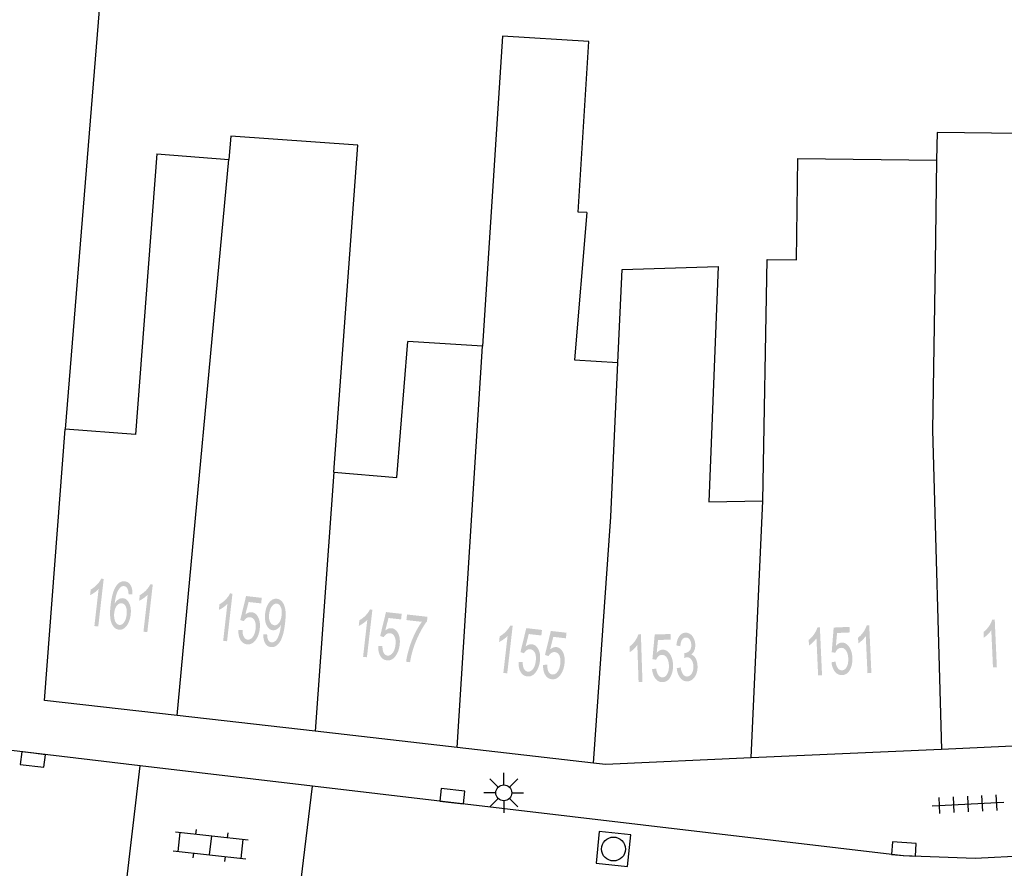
# Model space of a CAD drawing. Header units: metres. Extents: x 134521 to 134907, y 396000 to 396359.
# Tile 33 of 101: x 134552 to 134583, y 396278 to 396305. Entities that reach past the tile are written whole.
import ezdxf

# ---------------------------------------------------------------- set-up
doc = ezdxf.new("R2010")
doc.units = ezdxf.units.M
doc.header["$MEASUREMENT"] = 0

msp = doc.modelspace()

# ---------------------------------------------------------------- hatches: boundary and pattern name
at = {"linetype": 'Continuous', "lineweight": 0}
h = msp.add_hatch(color=251, dxfattribs=at)
edge = h.paths.add_edge_path()
edge.add_line((134554.739, 396285.533), (134554.617, 396285.547))
edge.add_line((134554.617, 396285.547), (134554.75, 396286.712))
edge.add_spline(control_points=[(134554.75, 396286.712), (134554.699, 396286.655), (134554.62, 396286.6), (134554.542, 396286.545), (134554.481, 396286.52)], knot_values=[0, 0, 0, 0.5, 0.5, 1, 1, 1], degree=2, periodic=0)
edge.add_line((134554.481, 396286.52), (134554.502, 396286.697))
edge.add_spline(control_points=[(134554.502, 396286.697), (134554.612, 396286.757), (134554.7, 396286.851), (134554.789, 396286.945), (134554.832, 396287.038)], knot_values=[0, 0, 0, 0.5, 0.5, 1, 1, 1], degree=2, periodic=0)
edge.add_line((134554.832, 396287.038), (134554.91, 396287.029))
edge.add_line((134554.91, 396287.029), (134554.739, 396285.533))
h = msp.add_hatch(color=251, dxfattribs=at)
edge = h.paths.add_edge_path()
edge.add_line((134555.814, 396286.549), (134555.691, 396286.548))
edge.add_spline(control_points=[(134555.691, 396286.548), (134555.687, 396286.658), (134555.663, 396286.711), (134555.623, 396286.795), (134555.55, 396286.804), (134555.491, 396286.81), (134555.441, 396286.767), (134555.377, 396286.71), (134555.329, 396286.593), (134555.282, 396286.476), (134555.255, 396286.252), (134555.311, 396286.348), (134555.38, 396286.389), (134555.45, 396286.431), (134555.52, 396286.423), (134555.642, 396286.409), (134555.712, 396286.264), (134555.783, 396286.12), (134555.758, 396285.906), (134555.742, 396285.766), (134555.688, 396285.65), (134555.634, 396285.535), (134555.556, 396285.479), (134555.478, 396285.423), (134555.388, 396285.433), (134555.236, 396285.451), (134555.159, 396285.63), (134555.082, 396285.809), (134555.126, 396286.195), (134555.176, 396286.627), (134555.305, 396286.811), (134555.417, 396286.971), (134555.574, 396286.953), (134555.692, 396286.939), (134555.755, 396286.832), (134555.819, 396286.725), (134555.814, 396286.549)], knot_values=[0, 0, 0, 0.055556, 0.055556, 0.111111, 0.111111, 0.166667, 0.166667, 0.222222, 0.222222, 0.277778, 0.277778, 0.333333, 0.333333, 0.388889, 0.388889, 0.444444, 0.444444, 0.5, 0.5, 0.555556, 0.555556, 0.611111, 0.611111, 0.666667, 0.666667, 0.722222, 0.722222, 0.777778, 0.777778, 0.833333, 0.833333, 0.888889, 0.888889, 0.944444, 0.944444, 1, 1, 1], degree=2, periodic=0)
edge = h.paths.add_edge_path(flags=16)
edge.add_spline(control_points=[(134555.242, 396285.964), (134555.231, 396285.87), (134555.247, 396285.78), (134555.264, 396285.691), (134555.307, 396285.64), (134555.35, 396285.589), (134555.403, 396285.583), (134555.481, 396285.574), (134555.547, 396285.662), (134555.613, 396285.749), (134555.631, 396285.91), (134555.649, 396286.064), (134555.604, 396286.159), (134555.56, 396286.255), (134555.476, 396286.264), (134555.394, 396286.274), (134555.326, 396286.191), (134555.258, 396286.109), (134555.242, 396285.964)], knot_values=[0, 0, 0, 0.111111, 0.111111, 0.222222, 0.222222, 0.333333, 0.333333, 0.444444, 0.444444, 0.555556, 0.555556, 0.666667, 0.666667, 0.777778, 0.777778, 0.888889, 0.888889, 1, 1, 1], degree=2, periodic=0)
h = msp.add_hatch(color=251, dxfattribs=at)
edge = h.paths.add_edge_path()
edge.add_line((134556.282, 396285.356), (134556.16, 396285.37))
edge.add_line((134556.16, 396285.37), (134556.294, 396286.535))
edge.add_spline(control_points=[(134556.294, 396286.535), (134556.242, 396286.478), (134556.164, 396286.423), (134556.085, 396286.368), (134556.024, 396286.343)], knot_values=[0, 0, 0, 0.5, 0.5, 1, 1, 1], degree=2, periodic=0)
edge.add_line((134556.024, 396286.343), (134556.045, 396286.52))
edge.add_spline(control_points=[(134556.045, 396286.52), (134556.155, 396286.58), (134556.244, 396286.674), (134556.332, 396286.768), (134556.375, 396286.861)], knot_values=[0, 0, 0, 0.5, 0.5, 1, 1, 1], degree=2, periodic=0)
edge.add_line((134556.375, 396286.861), (134556.453, 396286.852))
edge.add_line((134556.453, 396286.852), (134556.282, 396285.356))
h = msp.add_hatch(color=251, dxfattribs=at)
edge = h.paths.add_edge_path()
edge.add_line((134558.789, 396285.069), (134558.667, 396285.083))
edge.add_line((134558.667, 396285.083), (134558.8, 396286.249))
edge.add_spline(control_points=[(134558.8, 396286.249), (134558.749, 396286.191), (134558.671, 396286.136), (134558.592, 396286.081), (134558.531, 396286.056)], knot_values=[0, 0, 0, 0.5, 0.5, 1, 1, 1], degree=2, periodic=0)
edge.add_line((134558.531, 396286.056), (134558.552, 396286.233))
edge.add_spline(control_points=[(134558.552, 396286.233), (134558.662, 396286.293), (134558.75, 396286.387), (134558.839, 396286.481), (134558.882, 396286.574)], knot_values=[0, 0, 0, 0.5, 0.5, 1, 1, 1], degree=2, periodic=0)
edge.add_line((134558.882, 396286.574), (134558.96, 396286.565))
edge.add_line((134558.96, 396286.565), (134558.789, 396285.069))
h = msp.add_hatch(color=251, dxfattribs=at)
edge = h.paths.add_edge_path()
edge.add_line((134559.146, 396285.424), (134559.276, 396285.425))
edge.add_spline(control_points=[(134559.276, 396285.425), (134559.274, 396285.283), (134559.318, 396285.207), (134559.361, 396285.13), (134559.435, 396285.121), (134559.524, 396285.111), (134559.596, 396285.204), (134559.668, 396285.297), (134559.687, 396285.462), (134559.705, 396285.619), (134559.657, 396285.716), (134559.609, 396285.814), (134559.514, 396285.825), (134559.454, 396285.832), (134559.402, 396285.797), (134559.351, 396285.762), (134559.316, 396285.7)], knot_values=[0, 0, 0, 0.125, 0.125, 0.25, 0.25, 0.375, 0.375, 0.5, 0.5, 0.625, 0.625, 0.75, 0.75, 0.875, 0.875, 1, 1, 1], degree=2, periodic=0)
edge.add_line((134559.316, 396285.7), (134559.204, 396285.736))
edge.add_line((134559.204, 396285.736), (134559.388, 396286.491))
edge.add_line((134559.388, 396286.491), (134559.882, 396286.434))
edge.add_line((134559.882, 396286.434), (134559.862, 396286.259))
edge.add_line((134559.862, 396286.259), (134559.466, 396286.304))
edge.add_line((134559.466, 396286.304), (134559.366, 396285.911))
edge.add_spline(control_points=[(134559.366, 396285.911), (134559.466, 396285.994), (134559.565, 396285.982), (134559.695, 396285.967), (134559.769, 396285.822), (134559.843, 396285.676), (134559.818, 396285.464), (134559.795, 396285.261), (134559.699, 396285.123), (134559.583, 396284.953), (134559.418, 396284.972), (134559.282, 396284.987), (134559.21, 396285.111), (134559.137, 396285.234), (134559.146, 396285.424)], knot_values=[0, 0, 0, 0.142857, 0.142857, 0.285714, 0.285714, 0.428571, 0.428571, 0.571429, 0.571429, 0.714286, 0.714286, 0.857143, 0.857143, 1, 1, 1], degree=2, periodic=0)
h = msp.add_hatch(color=251, dxfattribs=at)
edge = h.paths.add_edge_path()
edge.add_line((134559.931, 396285.288), (134560.05, 396285.29))
edge.add_spline(control_points=[(134560.05, 396285.29), (134560.051, 396285.164), (134560.086, 396285.104), (134560.122, 396285.043), (134560.187, 396285.035), (134560.244, 396285.029), (134560.29, 396285.063), (134560.337, 396285.096), (134560.372, 396285.158), (134560.406, 396285.219), (134560.437, 396285.327), (134560.468, 396285.435), (134560.481, 396285.549), (134560.482, 396285.561), (134560.484, 396285.585), (134560.438, 396285.502), (134560.368, 396285.455), (134560.299, 396285.408), (134560.225, 396285.416), (134560.102, 396285.431), (134560.032, 396285.574), (134559.962, 396285.718), (134559.987, 396285.938), (134560.013, 396286.164), (134560.118, 396286.292), (134560.223, 396286.42), (134560.357, 396286.405), (134560.454, 396286.394), (134560.525, 396286.306), (134560.596, 396286.219), (134560.621, 396286.069), (134560.646, 396285.92), (134560.615, 396285.645), (134560.582, 396285.36), (134560.521, 396285.195), (134560.461, 396285.031), (134560.369, 396284.952), (134560.277, 396284.873), (134560.167, 396284.886), (134560.051, 396284.899), (134559.988, 396285.005), (134559.926, 396285.11), (134559.931, 396285.288)], knot_values=[0, 0, 0, 0.047619, 0.047619, 0.095238, 0.095238, 0.142857, 0.142857, 0.190476, 0.190476, 0.238095, 0.238095, 0.285714, 0.285714, 0.333333, 0.333333, 0.380952, 0.380952, 0.428571, 0.428571, 0.47619, 0.47619, 0.52381, 0.52381, 0.571429, 0.571429, 0.619048, 0.619048, 0.666667, 0.666667, 0.714286, 0.714286, 0.761905, 0.761905, 0.809524, 0.809524, 0.857143, 0.857143, 0.904762, 0.904762, 0.952381, 0.952381, 1, 1, 1], degree=2, periodic=0)
edge = h.paths.add_edge_path(flags=16)
edge.add_spline(control_points=[(134560.505, 396285.888), (134560.523, 396286.045), (134560.478, 396286.144), (134560.433, 396286.243), (134560.354, 396286.252), (134560.273, 396286.261), (134560.202, 396286.169), (134560.13, 396286.076), (134560.112, 396285.917), (134560.096, 396285.775), (134560.142, 396285.679), (134560.189, 396285.584), (134560.273, 396285.574), (134560.358, 396285.565), (134560.422, 396285.647), (134560.487, 396285.73), (134560.505, 396285.888)], knot_values=[0, 0, 0, 0.125, 0.125, 0.25, 0.25, 0.375, 0.375, 0.5, 0.5, 0.625, 0.625, 0.75, 0.75, 0.875, 0.875, 1, 1, 1], degree=2, periodic=0)
h = msp.add_hatch(color=251, dxfattribs=at)
edge = h.paths.add_edge_path()
edge.add_line((134563.188, 396284.566), (134563.067, 396284.58))
edge.add_line((134563.067, 396284.58), (134563.2, 396285.746))
edge.add_spline(control_points=[(134563.2, 396285.746), (134563.149, 396285.688), (134563.07, 396285.633), (134562.992, 396285.578), (134562.931, 396285.553)], knot_values=[0, 0, 0, 0.5, 0.5, 1, 1, 1], degree=2, periodic=0)
edge.add_line((134562.931, 396285.553), (134562.951, 396285.73))
edge.add_spline(control_points=[(134562.951, 396285.73), (134563.062, 396285.79), (134563.15, 396285.884), (134563.239, 396285.978), (134563.282, 396286.071)], knot_values=[0, 0, 0, 0.5, 0.5, 1, 1, 1], degree=2, periodic=0)
edge.add_line((134563.282, 396286.071), (134563.36, 396286.062))
edge.add_line((134563.36, 396286.062), (134563.188, 396284.566))
h = msp.add_hatch(color=251, dxfattribs=at)
edge = h.paths.add_edge_path()
edge.add_line((134563.546, 396284.921), (134563.676, 396284.922))
edge.add_spline(control_points=[(134563.676, 396284.922), (134563.674, 396284.78), (134563.718, 396284.703), (134563.761, 396284.627), (134563.835, 396284.618), (134563.923, 396284.608), (134563.996, 396284.701), (134564.068, 396284.794), (134564.087, 396284.959), (134564.105, 396285.116), (134564.057, 396285.213), (134564.009, 396285.311), (134563.913, 396285.322), (134563.854, 396285.328), (134563.802, 396285.293), (134563.75, 396285.258), (134563.716, 396285.197)], knot_values=[0, 0, 0, 0.125, 0.125, 0.25, 0.25, 0.375, 0.375, 0.5, 0.5, 0.625, 0.625, 0.75, 0.75, 0.875, 0.875, 1, 1, 1], degree=2, periodic=0)
edge.add_line((134563.716, 396285.197), (134563.604, 396285.233))
edge.add_line((134563.604, 396285.233), (134563.788, 396285.987))
edge.add_line((134563.788, 396285.987), (134564.282, 396285.931))
edge.add_line((134564.282, 396285.931), (134564.262, 396285.756))
edge.add_line((134564.262, 396285.756), (134563.866, 396285.801))
edge.add_line((134563.866, 396285.801), (134563.766, 396285.407))
edge.add_spline(control_points=[(134563.766, 396285.407), (134563.866, 396285.491), (134563.965, 396285.479), (134564.095, 396285.464), (134564.169, 396285.319), (134564.242, 396285.173), (134564.218, 396284.961), (134564.195, 396284.758), (134564.099, 396284.62), (134563.983, 396284.449), (134563.818, 396284.468), (134563.682, 396284.484), (134563.609, 396284.608), (134563.537, 396284.731), (134563.546, 396284.921)], knot_values=[0, 0, 0, 0.142857, 0.142857, 0.285714, 0.285714, 0.428571, 0.428571, 0.571429, 0.571429, 0.714286, 0.714286, 0.857143, 0.857143, 1, 1, 1], degree=2, periodic=0)
h = msp.add_hatch(color=251, dxfattribs=at)
edge = h.paths.add_edge_path()
edge.add_line((134564.43, 396285.735), (134564.45, 396285.911))
edge.add_line((134564.45, 396285.911), (134565.093, 396285.838))
edge.add_line((134565.093, 396285.838), (134565.076, 396285.695))
edge.add_spline(control_points=[(134565.076, 396285.695), (134564.964, 396285.555), (134564.842, 396285.314), (134564.72, 396285.074), (134564.639, 396284.814), (134564.581, 396284.632), (134564.545, 396284.41)], knot_values=[0, 0, 0, 0.333333, 0.333333, 0.666667, 0.666667, 1, 1, 1], degree=2, periodic=0)
edge.add_line((134564.545, 396284.41), (134564.42, 396284.425))
edge.add_spline(control_points=[(134564.42, 396284.425), (134564.442, 396284.6), (134564.515, 396284.844), (134564.587, 396285.088), (134564.696, 396285.31), (134564.805, 396285.532), (134564.916, 396285.68)], knot_values=[0, 0, 0, 0.333333, 0.333333, 0.666667, 0.666667, 1, 1, 1], degree=2, periodic=0)
edge.add_line((134564.916, 396285.68), (134564.43, 396285.735))
h = msp.add_hatch(color=251, dxfattribs=at)
edge = h.paths.add_edge_path()
edge.add_line((134582.999, 396284.249), (134582.877, 396284.244))
edge.add_line((134582.877, 396284.244), (134582.824, 396285.416))
edge.add_spline(control_points=[(134582.824, 396285.416), (134582.782, 396285.351), (134582.713, 396285.284), (134582.645, 396285.217), (134582.589, 396285.183)], knot_values=[0, 0, 0, 0.5, 0.5, 1, 1, 1], degree=2, periodic=0)
edge.add_line((134582.589, 396285.183), (134582.581, 396285.361))
edge.add_spline(control_points=[(134582.581, 396285.361), (134582.68, 396285.438), (134582.753, 396285.545), (134582.825, 396285.651), (134582.853, 396285.75)], knot_values=[0, 0, 0, 0.5, 0.5, 1, 1, 1], degree=2, periodic=0)
edge.add_line((134582.853, 396285.75), (134582.932, 396285.754))
edge.add_line((134582.932, 396285.754), (134582.999, 396284.249))
h = msp.add_hatch(color=251, dxfattribs=at)
edge = h.paths.add_edge_path()
edge.add_line((134567.601, 396284.06), (134567.479, 396284.074))
edge.add_line((134567.479, 396284.074), (134567.612, 396285.24))
edge.add_spline(control_points=[(134567.612, 396285.24), (134567.561, 396285.182), (134567.482, 396285.127), (134567.404, 396285.072), (134567.343, 396285.047)], knot_values=[0, 0, 0, 0.5, 0.5, 1, 1, 1], degree=2, periodic=0)
edge.add_line((134567.343, 396285.047), (134567.364, 396285.224))
edge.add_spline(control_points=[(134567.364, 396285.224), (134567.474, 396285.285), (134567.562, 396285.379), (134567.651, 396285.472), (134567.694, 396285.565)], knot_values=[0, 0, 0, 0.5, 0.5, 1, 1, 1], degree=2, periodic=0)
edge.add_line((134567.694, 396285.565), (134567.772, 396285.556))
edge.add_line((134567.772, 396285.556), (134567.601, 396284.06))
h = msp.add_hatch(color=251, dxfattribs=at)
edge = h.paths.add_edge_path()
edge.add_line((134567.958, 396284.415), (134568.088, 396284.416))
edge.add_spline(control_points=[(134568.088, 396284.416), (134568.086, 396284.274), (134568.13, 396284.198), (134568.173, 396284.121), (134568.247, 396284.113), (134568.336, 396284.103), (134568.408, 396284.196), (134568.48, 396284.288), (134568.499, 396284.454), (134568.517, 396284.61), (134568.469, 396284.708), (134568.421, 396284.805), (134568.326, 396284.816), (134568.266, 396284.823), (134568.214, 396284.788), (134568.162, 396284.753), (134568.128, 396284.691)], knot_values=[0, 0, 0, 0.125, 0.125, 0.25, 0.25, 0.375, 0.375, 0.5, 0.5, 0.625, 0.625, 0.75, 0.75, 0.875, 0.875, 1, 1, 1], degree=2, periodic=0)
edge.add_line((134568.128, 396284.691), (134568.016, 396284.727))
edge.add_line((134568.016, 396284.727), (134568.2, 396285.482))
edge.add_line((134568.2, 396285.482), (134568.694, 396285.425))
edge.add_line((134568.694, 396285.425), (134568.674, 396285.25))
edge.add_line((134568.674, 396285.25), (134568.278, 396285.296))
edge.add_line((134568.278, 396285.296), (134568.178, 396284.902))
edge.add_spline(control_points=[(134568.178, 396284.902), (134568.278, 396284.985), (134568.377, 396284.974), (134568.507, 396284.959), (134568.581, 396284.813), (134568.655, 396284.668), (134568.63, 396284.455), (134568.607, 396284.253), (134568.511, 396284.114), (134568.395, 396283.944), (134568.23, 396283.963), (134568.094, 396283.978), (134568.022, 396284.102), (134567.949, 396284.226), (134567.958, 396284.415)], knot_values=[0, 0, 0, 0.142857, 0.142857, 0.285714, 0.285714, 0.428571, 0.428571, 0.571429, 0.571429, 0.714286, 0.714286, 0.857143, 0.857143, 1, 1, 1], degree=2, periodic=0)
h = msp.add_hatch(color=251, dxfattribs=at)
edge = h.paths.add_edge_path()
edge.add_line((134568.73, 396284.327), (134568.86, 396284.328))
edge.add_spline(control_points=[(134568.86, 396284.328), (134568.858, 396284.186), (134568.901, 396284.109), (134568.945, 396284.033), (134569.018, 396284.024), (134569.107, 396284.014), (134569.179, 396284.107), (134569.252, 396284.2), (134569.27, 396284.365), (134569.288, 396284.522), (134569.241, 396284.619), (134569.193, 396284.717), (134569.097, 396284.728), (134569.038, 396284.734), (134568.986, 396284.699), (134568.934, 396284.664), (134568.9, 396284.603)], knot_values=[0, 0, 0, 0.125, 0.125, 0.25, 0.25, 0.375, 0.375, 0.5, 0.5, 0.625, 0.625, 0.75, 0.75, 0.875, 0.875, 1, 1, 1], degree=2, periodic=0)
edge.add_line((134568.9, 396284.603), (134568.788, 396284.639))
edge.add_line((134568.788, 396284.639), (134568.972, 396285.393))
edge.add_line((134568.972, 396285.393), (134569.466, 396285.337))
edge.add_line((134569.466, 396285.337), (134569.445, 396285.162))
edge.add_line((134569.445, 396285.162), (134569.049, 396285.207))
edge.add_line((134569.049, 396285.207), (134568.95, 396284.813))
edge.add_spline(control_points=[(134568.95, 396284.813), (134569.05, 396284.896), (134569.148, 396284.885), (134569.278, 396284.87), (134569.352, 396284.725), (134569.426, 396284.579), (134569.402, 396284.366), (134569.379, 396284.164), (134569.283, 396284.026), (134569.167, 396283.855), (134569.001, 396283.874), (134568.866, 396283.89), (134568.793, 396284.014), (134568.72, 396284.137), (134568.73, 396284.327)], knot_values=[0, 0, 0, 0.142857, 0.142857, 0.285714, 0.285714, 0.428571, 0.428571, 0.571429, 0.571429, 0.714286, 0.714286, 0.857143, 0.857143, 1, 1, 1], degree=2, periodic=0)
h = msp.add_hatch(color=251, dxfattribs=at)
edge = h.paths.add_edge_path()
edge.add_line((134577.501, 396284.001), (134577.378, 396283.995))
edge.add_line((134577.378, 396283.995), (134577.325, 396285.167))
edge.add_spline(control_points=[(134577.325, 396285.167), (134577.284, 396285.102), (134577.215, 396285.035), (134577.146, 396284.969), (134577.09, 396284.935)], knot_values=[0, 0, 0, 0.5, 0.5, 1, 1, 1], degree=2, periodic=0)
edge.add_line((134577.09, 396284.935), (134577.082, 396285.112))
edge.add_spline(control_points=[(134577.082, 396285.112), (134577.182, 396285.19), (134577.254, 396285.296), (134577.326, 396285.403), (134577.354, 396285.501)], knot_values=[0, 0, 0, 0.5, 0.5, 1, 1, 1], degree=2, periodic=0)
edge.add_line((134577.354, 396285.501), (134577.433, 396285.505))
edge.add_line((134577.433, 396285.505), (134577.501, 396284.001))
h = msp.add_hatch(color=251, dxfattribs=at)
edge = h.paths.add_edge_path()
edge.add_line((134577.798, 396284.408), (134577.925, 396284.43))
edge.add_spline(control_points=[(134577.925, 396284.43), (134577.946, 396284.289), (134578.001, 396284.22), (134578.056, 396284.152), (134578.13, 396284.155), (134578.22, 396284.159), (134578.276, 396284.262), (134578.333, 396284.365), (134578.325, 396284.531), (134578.318, 396284.689), (134578.255, 396284.778), (134578.193, 396284.866), (134578.097, 396284.862), (134578.037, 396284.859), (134577.991, 396284.816), (134577.946, 396284.774), (134577.921, 396284.708)], knot_values=[0, 0, 0, 0.125, 0.125, 0.25, 0.25, 0.375, 0.375, 0.5, 0.5, 0.625, 0.625, 0.75, 0.75, 0.875, 0.875, 1, 1, 1], degree=2, periodic=0)
edge.add_line((134577.921, 396284.708), (134577.805, 396284.725))
edge.add_line((134577.805, 396284.725), (134577.867, 396285.499))
edge.add_line((134577.867, 396285.499), (134578.364, 396285.522))
edge.add_line((134578.364, 396285.522), (134578.372, 396285.346))
edge.add_line((134578.372, 396285.346), (134577.973, 396285.328))
edge.add_line((134577.973, 396285.328), (134577.938, 396284.923))
edge.add_spline(control_points=[(134577.938, 396284.923), (134578.023, 396285.021), (134578.122, 396285.026), (134578.253, 396285.031), (134578.349, 396284.899), (134578.445, 396284.767), (134578.455, 396284.554), (134578.464, 396284.35), (134578.392, 396284.198), (134578.304, 396284.012), (134578.137, 396284.004), (134578.001, 396283.998), (134577.91, 396284.109), (134577.818, 396284.219), (134577.798, 396284.408)], knot_values=[0, 0, 0, 0.142857, 0.142857, 0.285714, 0.285714, 0.428571, 0.428571, 0.571429, 0.571429, 0.714286, 0.714286, 0.857143, 0.857143, 1, 1, 1], degree=2, periodic=0)
h = msp.add_hatch(color=251, dxfattribs=at)
edge = h.paths.add_edge_path()
edge.add_line((134579.053, 396284.071), (134578.93, 396284.065))
edge.add_line((134578.93, 396284.065), (134578.877, 396285.237))
edge.add_spline(control_points=[(134578.877, 396285.237), (134578.836, 396285.172), (134578.767, 396285.105), (134578.698, 396285.039), (134578.642, 396285.004)], knot_values=[0, 0, 0, 0.5, 0.5, 1, 1, 1], degree=2, periodic=0)
edge.add_line((134578.642, 396285.004), (134578.634, 396285.182))
edge.add_spline(control_points=[(134578.634, 396285.182), (134578.734, 396285.259), (134578.806, 396285.366), (134578.878, 396285.473), (134578.906, 396285.571)], knot_values=[0, 0, 0, 0.5, 0.5, 1, 1, 1], degree=2, periodic=0)
edge.add_line((134578.906, 396285.571), (134578.985, 396285.575))
edge.add_line((134578.985, 396285.575), (134579.053, 396284.071))
h = msp.add_hatch(color=251, dxfattribs=at)
edge = h.paths.add_edge_path()
edge.add_line((134571.854, 396283.787), (134571.731, 396283.783))
edge.add_line((134571.731, 396283.783), (134571.692, 396284.955))
edge.add_spline(control_points=[(134571.692, 396284.955), (134571.65, 396284.89), (134571.58, 396284.825), (134571.511, 396284.759), (134571.454, 396284.725)], knot_values=[0, 0, 0, 0.5, 0.5, 1, 1, 1], degree=2, periodic=0)
edge.add_line((134571.454, 396284.725), (134571.449, 396284.903))
edge.add_spline(control_points=[(134571.449, 396284.903), (134571.549, 396284.979), (134571.623, 396285.085), (134571.696, 396285.191), (134571.725, 396285.289)], knot_values=[0, 0, 0, 0.5, 0.5, 1, 1, 1], degree=2, periodic=0)
edge.add_line((134571.725, 396285.289), (134571.804, 396285.292))
edge.add_line((134571.804, 396285.292), (134571.854, 396283.787))
h = msp.add_hatch(color=251, dxfattribs=at)
edge = h.paths.add_edge_path()
edge.add_line((134572.155, 396284.19), (134572.284, 396284.21))
edge.add_spline(control_points=[(134572.284, 396284.21), (134572.303, 396284.07), (134572.357, 396284), (134572.411, 396283.931), (134572.485, 396283.933), (134572.575, 396283.936), (134572.632, 396284.039), (134572.69, 396284.141), (134572.685, 396284.307), (134572.679, 396284.465), (134572.618, 396284.555), (134572.556, 396284.644), (134572.46, 396284.641), (134572.4, 396284.639), (134572.354, 396284.596), (134572.308, 396284.554), (134572.283, 396284.488)], knot_values=[0, 0, 0, 0.125, 0.125, 0.25, 0.25, 0.375, 0.375, 0.5, 0.5, 0.625, 0.625, 0.75, 0.75, 0.875, 0.875, 1, 1, 1], degree=2, periodic=0)
edge.add_line((134572.283, 396284.488), (134572.167, 396284.507))
edge.add_line((134572.167, 396284.507), (134572.238, 396285.281))
edge.add_line((134572.238, 396285.281), (134572.735, 396285.297))
edge.add_line((134572.735, 396285.297), (134572.741, 396285.121))
edge.add_line((134572.741, 396285.121), (134572.342, 396285.108))
edge.add_line((134572.342, 396285.108), (134572.302, 396284.704))
edge.add_spline(control_points=[(134572.302, 396284.704), (134572.389, 396284.801), (134572.487, 396284.804), (134572.618, 396284.808), (134572.713, 396284.675), (134572.807, 396284.542), (134572.814, 396284.328), (134572.821, 396284.124), (134572.747, 396283.973), (134572.657, 396283.788), (134572.49, 396283.783), (134572.354, 396283.778), (134572.264, 396283.89), (134572.174, 396284.001), (134572.155, 396284.19)], knot_values=[0, 0, 0, 0.142857, 0.142857, 0.285714, 0.285714, 0.428571, 0.428571, 0.571429, 0.571429, 0.714286, 0.714286, 0.857143, 0.857143, 1, 1, 1], degree=2, periodic=0)
h = msp.add_hatch(color=251, dxfattribs=at)
edge = h.paths.add_edge_path()
edge.add_line((134572.932, 396284.22), (134573.054, 396284.248))
edge.add_spline(control_points=[(134573.054, 396284.248), (134573.08, 396284.093), (134573.133, 396284.025), (134573.186, 396283.958), (134573.259, 396283.96), (134573.346, 396283.963), (134573.403, 396284.055), (134573.459, 396284.147), (134573.455, 396284.28), (134573.451, 396284.407), (134573.393, 396284.487), (134573.335, 396284.568), (134573.25, 396284.565), (134573.215, 396284.564), (134573.164, 396284.542)], knot_values=[0, 0, 0, 0.142857, 0.142857, 0.285714, 0.285714, 0.428571, 0.428571, 0.571429, 0.571429, 0.714286, 0.714286, 0.857143, 0.857143, 1, 1, 1], degree=2, periodic=0)
edge.add_line((134573.164, 396284.542), (134573.172, 396284.703))
edge.add_spline(control_points=[(134573.172, 396284.703), (134573.184, 396284.701), (134573.192, 396284.702), (134573.27, 396284.704), (134573.331, 396284.768), (134573.392, 396284.831), (134573.388, 396284.959), (134573.384, 396285.06), (134573.336, 396285.125), (134573.288, 396285.19), (134573.216, 396285.187), (134573.145, 396285.185), (134573.099, 396285.116), (134573.054, 396285.046), (134573.044, 396284.911)], knot_values=[0, 0, 0, 0.142857, 0.142857, 0.285714, 0.285714, 0.428571, 0.428571, 0.571429, 0.571429, 0.714286, 0.714286, 0.857143, 0.857143, 1, 1, 1], degree=2, periodic=0)
edge.add_line((134573.044, 396284.911), (134572.921, 396284.94))
edge.add_spline(control_points=[(134572.921, 396284.94), (134572.937, 396285.125), (134573.014, 396285.23), (134573.09, 396285.334), (134573.209, 396285.338), (134573.291, 396285.341), (134573.361, 396285.29), (134573.432, 396285.24), (134573.471, 396285.15), (134573.511, 396285.061), (134573.514, 396284.959), (134573.517, 396284.862), (134573.485, 396284.781), (134573.453, 396284.7), (134573.386, 396284.651), (134573.476, 396284.623), (134573.528, 396284.528), (134573.58, 396284.433), (134573.585, 396284.288), (134573.592, 396284.092), (134573.501, 396283.953), (134573.41, 396283.813), (134573.264, 396283.808), (134573.132, 396283.804), (134573.042, 396283.919), (134572.951, 396284.034), (134572.932, 396284.22)], knot_values=[0, 0, 0, 0.076923, 0.076923, 0.153846, 0.153846, 0.230769, 0.230769, 0.307692, 0.307692, 0.384615, 0.384615, 0.461538, 0.461538, 0.538462, 0.538462, 0.615385, 0.615385, 0.692308, 0.692308, 0.769231, 0.769231, 0.846154, 0.846154, 0.923077, 0.923077, 1, 1, 1], degree=2, periodic=0)

# ---------------------------------------------------------------- linework, layer by layer
at = {"color": 251}
for p, q in [((134554.804, 396305.411), (134553.697, 396291.739)), ((134567.447, 396304.105), (134566.828, 396294.345)), ((134570.169, 396303.933), (134567.447, 396304.105)), ((134569.829, 396298.569), (134570.169, 396303.933)), ((134558.912, 396300.958), (134558.844, 396300.224)), ((134562.897, 396300.669), (134558.912, 396300.958)), ((134581.118, 396301.067), (134581.105, 396300.202)), ((134583.692, 396301.036), (134581.118, 396301.067)), ((134562.15, 396290.386), (134562.897, 396300.669)), ((134556.58, 396300.396), (134555.911, 396291.571)), ((134556.58, 396300.396), (134558.844, 396300.224)), ((134576.703, 396297.062), (134576.742, 396300.256)), ((134576.742, 396300.256), (134581.105, 396300.202)), ((134557.223, 396282.732), (134558.844, 396300.224)), ((134581.105, 396300.202), (134581.057, 396296.964)), ((134570.099, 396298.552), (134569.719, 396293.922)), ((134570.099, 396298.552), (134569.829, 396298.569)), ((134571.213, 396296.76), (134574.23, 396296.852)), ((134574.23, 396296.852), (134573.939, 396289.457)), ((134575.641, 396289.483), (134575.779, 396297.073)), ((134575.779, 396297.073), (134576.703, 396297.062)), ((134581.057, 396296.964), (134580.979, 396291.707)), ((134571.078, 396293.836), (134571.213, 396296.76)), ((134564.126, 396290.224), (134564.476, 396294.494)), ((134566.828, 396294.345), (134564.476, 396294.494)), ((134566.028, 396281.724), (134566.828, 396294.345)), ((134569.719, 396293.922), (134571.078, 396293.836)), ((134570.855, 396288.985), (134571.078, 396293.836)), ((134553.05, 396283.21), (134553.697, 396291.739)), ((134555.911, 396291.571), (134553.697, 396291.739)), ((134580.979, 396291.707), (134581.258, 396281.669)), ((134562.15, 396290.386), (134561.557, 396282.236)), ((134562.15, 396290.386), (134564.126, 396290.224)), ((134573.939, 396289.457), (134575.641, 396289.483)), ((134575.269, 396281.398), (134575.641, 396289.483)), ((134570.309, 396281.234), (134570.855, 396288.985)), ((134556.06, 396281.151), (134526.32, 396284.66)), ((134557.223, 396282.732), (134553.05, 396283.21)), ((134561.557, 396282.236), (134557.223, 396282.732)), ((134566.028, 396281.724), (134561.557, 396282.236)), ((134570.309, 396281.234), (134566.028, 396281.724)), ((134581.258, 396281.669), (134575.269, 396281.398)), ((134586.746, 396281.918), (134581.258, 396281.669)), ((134575.269, 396281.398), (134570.69, 396281.19)), ((134555.573, 396277.04), (134556.06, 396281.151)), ((134561.473, 396280.512), (134556.06, 396281.151)), ((134570.69, 396281.19), (134570.309, 396281.234)), ((134567.315, 396280.478), (134567.05, 396280.743)), ((134567.492, 396280.551), (134567.492, 396280.926)), ((134567.669, 396280.478), (134567.934, 396280.743)), ((134560.985, 396276.398), (134561.473, 396280.512)), ((134580.05, 396278.32), (134561.473, 396280.512)), ((134567.242, 396280.301), (134566.867, 396280.301)), ((134567.315, 396280.124), (134567.05, 396279.859)), ((134567.934, 396279.859), (134567.669, 396280.124)), ((134567.742, 396280.301), (134568.117, 396280.301)), ((134581.206, 396279.656), (134581.182, 396280.156)), ((134581.656, 396279.678), (134581.632, 396280.177)), ((134582.105, 396279.699), (134582.081, 396280.199)), ((134582.554, 396279.721), (134582.53, 396280.22)), ((134583.004, 396279.742), (134582.98, 396280.242)), ((134567.492, 396280.051), (134567.492, 396279.676)), ((134580.969, 396279.895), (134583.217, 396280.003)), ((134557.164, 396279.07), (134559.45, 396278.819)), ((134557.247, 396278.457), (134557.313, 396279.053)), ((134557.81, 396278.999), (134557.826, 396279.148)), ((134558.241, 396278.348), (134558.307, 396278.944)), ((134558.804, 396278.89), (134558.82, 396279.039)), ((134559.235, 396278.239), (134559.301, 396278.835)), ((134557.098, 396278.473), (134559.384, 396278.222)), ((134557.728, 396278.253), (134557.744, 396278.402)), ((134558.722, 396278.144), (134558.738, 396278.293)), ((134582.32, 396278.24), (134580.05, 396278.32)), ((134586.791, 396278.452), (134582.32, 396278.24))]:
    msp.add_line(p, q, dxfattribs=at)
at = {"color": 251, "flags": 128}
for points in [[(134552.703, 396281.546), (134552.331, 396281.591), (134552.283, 396281.194), (134553.027, 396281.104), (134553.075, 396281.501), (134552.703, 396281.546)], [(134565.849, 396279.996), (134566.222, 396279.953), (134566.267, 396280.351), (134565.522, 396280.436), (134565.476, 396280.039), (134565.849, 396279.996)], [(134580.062, 396278.334), (134580.436, 396278.305), (134580.466, 396278.704), (134579.718, 396278.761), (134579.688, 396278.363), (134580.062, 396278.334)]]:
    msp.add_lwpolyline(points, dxfattribs=at)
msp.add_lwpolyline([(134570.393, 396278.089), (134571.387, 396277.987), (134571.489, 396278.981), (134570.495, 396279.083), (134570.393, 396278.089)], close=True, dxfattribs=at)
at = {"color": 251}
for centre, radius in [((134567.492, 396280.301), 0.25), ((134570.941, 396278.535), 0.375)]:
    msp.add_circle(centre, radius, dxfattribs=at)

doc.saveas('drawing.dxf')
